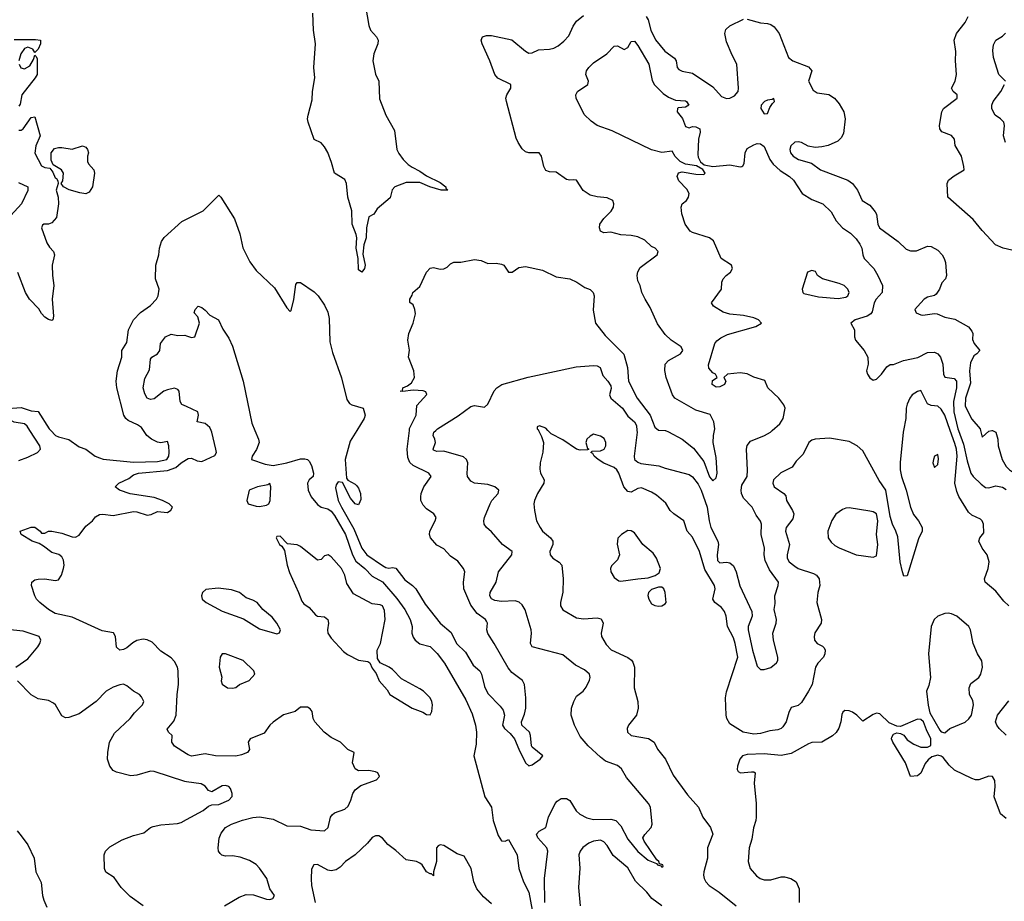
# Model space of a CAD drawing. Header units: inches. Extents: x 1384664 to 1536621, y 460766 to 646467.
# Tile 38 of 256: x 1449022 to 1454800, y 477237 to 482411. Entities that reach past the tile are written whole.
import ezdxf

# ---------------------------------------------------------------- set-up
doc = ezdxf.new("R2010")
doc.units = ezdxf.units.IN
doc.header["$MEASUREMENT"] = 0
for name, color, linetype in [('B4447', 7, 'Continuous'), ('B4448', 7, 'Continuous'), ('B4457', 7, 'Continuous'), ('B4458', 7, 'Continuous')]:
    doc.layers.add(name, color=color, linetype=linetype)

msp = doc.modelspace()

# ---------------------------------------------------------------- linework, layer by layer
at = {"layer": 'B4447', "color": 5}
for points, elevation in [([(1449016.2, 479823.8), (1449070, 479842.9), (1449126, 479870), (1449144, 479890), (1449139.5, 479910), (1449082.2, 480000)], 620), ([(1449204.1, 480000), (1449231.2, 479971.2), (1449250, 479962.2), (1449310, 479946.8), (1449370, 479904.8), (1449410, 479889.8), (1449465, 479850), (1449490, 479839.2), (1449512.5, 479832.6), (1449690, 479813.6), (1449830, 479818.1), (1449885.8, 479830), (1449897.7, 479850), (1449899, 479870), (1449896.8, 479910), (1449890, 479934.4), (1449850, 479928.1), (1449830, 479932.3), (1449795.8, 479950), (1449768.5, 479970), (1449748.5, 480000)], 620), ([(1450000, 478102), (1449930, 478148), (1449914.9, 478170), (1449916.3, 478210), (1449896, 478230), (1449887.7, 478247.7), (1449926.8, 478293.2), (1449939.1, 478330), (1449945.2, 478450), (1449953.7, 478510), (1449952.1, 478590), (1449948.4, 478610), (1449930, 478644.2), (1449910, 478666.3), (1449850, 478705.3), (1449798.4, 478758.4), (1449770, 478771.3), (1449745.4, 478774.6), (1449710, 478767), (1449685.4, 478754.6), (1449650, 478724.6), (1449630, 478713.7), (1449610, 478710.4), (1449588.9, 478728.9), (1449584.9, 478790), (1449571.8, 478811.8), (1449504.9, 478824.9), (1449330, 478904.7), (1449230, 478926), (1449190.3, 478950), (1449140.2, 478990), (1449120.2, 479010), (1449110, 479028.6), (1449090.1, 479090), (1449093.7, 479110), (1449110, 479123), (1449130, 479128.1), (1449170, 479128.8), (1449230, 479119.4), (1449250, 479123.9), (1449266.5, 479150), (1449279.7, 479190), (1449283.2, 479210), (1449279.1, 479239.1), (1449270, 479258.7), (1449252.1, 479272.1), (1449210, 479284.5), (1449161.5, 479321.5), (1449135.9, 479335.9), (1449094, 479350), (1449030.6, 479390), (1449025.5, 479410), (1449090, 479432.7), (1449110, 479432.3), (1449142, 479410), (1449150, 479398), (1449170, 479398), (1449191, 479409), (1449210.9, 479409.1), (1449270, 479396.4), (1449330, 479375.4), (1449350, 479374.7), (1449370, 479385.6), (1449410, 479437.6), (1449450, 479469.6), (1449466.4, 479493.6), (1449490, 479506.6), (1449510, 479509.7), (1449570, 479500.5), (1449690, 479525), (1449710, 479522.5), (1449770, 479502.3), (1449793.3, 479506.7), (1449830, 479525.1), (1449890, 479518), (1449908.3, 479531.7), (1449918, 479550), (1449899.3, 479570), (1449860.3, 479590), (1449810, 479606.9), (1449669.1, 479629.1), (1449608.4, 479650), (1449582, 479670), (1449602.8, 479690), (1449661.4, 479718.6), (1449690, 479739.3), (1449718, 479750), (1449890, 479764.7), (1449937.5, 479782.5), (1449970, 479811), (1450000, 479829.1)], 640), ([(1448998.8, 478610), (1449070, 478659.5), (1449128.6, 478730), (1449140.2, 478750), (1449144.9, 478770), (1449135.5, 478790), (1449042, 478822), (1448890, 478836.9)], 620), ([(1450000, 477938.4), (1449990, 477939.8), (1449810, 477998.4), (1449790, 478000.6), (1449710, 477977.1), (1449673.2, 477973.2), (1449590, 477994.3), (1449570, 478005.2), (1449550.1, 478030.1), (1449537.2, 478070), (1449538.4, 478110), (1449548.6, 478171.4), (1449577.2, 478222.8), (1449670.2, 478310), (1449696.2, 478343.8), (1449743, 478390), (1449750.3, 478410), (1449737.4, 478437.4), (1449725.5, 478450), (1449689.2, 478469.2), (1449650, 478502), (1449630.2, 478510.2), (1449610, 478507.8), (1449570, 478494.2), (1449530, 478470.2), (1449469.8, 478410), (1449370, 478337.8), (1449310, 478315.6), (1449290, 478313.8), (1449270, 478324.7), (1449232.2, 478390), (1449220.5, 478400.5), (1449190, 478415.5), (1449130, 478425.6), (1449090, 478448.9), (1449009.4, 478530)], 620), ([(1449747.3, 477210), (1449670, 477265.5), (1449617.9, 477317.9), (1449576.9, 477376.9), (1449527.7, 477407.7), (1449518.7, 477430), (1449516.9, 477510), (1449524.4, 477530), (1449550, 477555.4), (1449623, 477597), (1449690, 477623.2), (1449750, 477638.6), (1449790, 477669.8), (1449804.7, 477675.3), (1449850, 477686.3), (1449947.6, 477692.4), (1449970, 477699.5), (1450000, 477715.8)], 620), ([(1449006.2, 477650), (1449030, 477621), (1449068.7, 477568.8), (1449107.5, 477490), (1449117, 477410), (1449147.7, 477347.7), (1449156.4, 477270), (1449163.9, 477243.9), (1449181.3, 477201.3)], 620)]:
    msp.add_lwpolyline(points, dxfattribs=dict(at, elevation=elevation))
at = {"layer": 'B4448', "color": 5}
for points, elevation in [([(1448990, 482295.3), (1449115.2, 482295.3), (1449144.7, 482290), (1449144, 482270), (1449130, 482238), (1449110, 482218), (1449098.9, 482238.9), (1449070, 482249.7), (1449050, 482241.2), (1449028.4, 482211.6), (1449015.9, 482170)], 580), ([(1449018, 482150), (1449029, 482129), (1449050, 482122), (1449080.4, 482139.6), (1449102.5, 482177.5), (1449110, 482202), (1449116.9, 482196.9), (1449123.6, 482183.6), (1449124.6, 482090), (1449113.4, 482070), (1449034.8, 481970), (1449024.9, 481915.1), (1449017.5, 481902.5)], 580), ([(1449016.6, 481763.4), (1449030, 481762.8), (1449041.6, 481770), (1449090, 481836), (1449110, 481841), (1449142.4, 481730), (1449116, 481670), (1449110, 481628), (1449150, 481553.4), (1449170, 481542.9), (1449199.2, 481539.2), (1449216.3, 481516.3), (1449230, 481482.8), (1449238, 481478), (1449244.9, 481464.9), (1449247.7, 481450), (1449236.3, 481410), (1449246.7, 481370), (1449248.8, 481330), (1449238, 481250), (1449210, 481218.9), (1449190, 481211), (1449162.8, 481210), (1449155.3, 481204.7), (1449150.3, 481190), (1449180.7, 481100.7), (1449196.1, 481076.1), (1449221.1, 481050), (1449226.3, 481030), (1449212.9, 480970), (1449214, 480910), (1449222.3, 480850), (1449211.6, 480770), (1449221.1, 480670), (1449215.5, 480650), (1449210, 480645.6), (1449190, 480651), (1449170, 480664.2), (1449150, 480686.5), (1449133.9, 480713.9), (1449079.4, 480770), (1449056.5, 480810), (1449010, 480928)], 580), ([(1449015.2, 481455.3), (1449070.3, 481430), (1449070, 481408.7), (1449031.4, 481330), (1448970, 481262)], 560), ([(1449748.5, 480000), (1449737.1, 480017.1), (1449713.4, 480033.4), (1449658.1, 480058.1), (1449644.3, 480070), (1449632.5, 480090), (1449591.7, 480250), (1449588.2, 480290), (1449595.5, 480350), (1449621.1, 480430), (1449621.8, 480470), (1449650, 480517), (1449659.5, 480590), (1449689.2, 480650), (1449730, 480692), (1449790, 480734.3), (1449824.6, 480770), (1449834.2, 480790), (1449839.7, 480830), (1449818, 480890), (1449820.3, 480970), (1449838.7, 481030), (1449842, 481070), (1449854.9, 481110), (1449870, 481131.8), (1449973.9, 481226.1), (1450000, 481239.4)], 620), ([(1450000, 480140), (1449972.4, 480152.4), (1449963.6, 480170), (1449956.9, 480230), (1449950, 480240.3), (1449930, 480248.9), (1449890, 480238.8), (1449868.2, 480230), (1449810, 480186), (1449790, 480181.7), (1449770, 480190.6), (1449755.4, 480215.4), (1449746.5, 480250), (1449755.2, 480304.8), (1449783.7, 480356.3), (1449790, 480417.6), (1449797.7, 480430), (1449830.2, 480450), (1449844.9, 480470), (1449849, 480511), (1449878, 480550), (1449910, 480565.7), (1449950, 480558.4), (1449990, 480559), (1450000, 480555.8)], 640), ([(1449082.2, 480000), (1449065.8, 480025.8), (1449050, 480038.4), (1448990, 480048.8), (1448949.2, 480070), (1448919.6, 480099.6), (1448900.5, 480110), (1448897.6, 480117.6), (1448868.7, 480130), (1448861.6, 480141.6), (1448840.5, 480150), (1448816.3, 480170), (1448802, 480190), (1448803.5, 480216.5), (1448810, 480222), (1448830, 480214), (1448866.8, 480166.8), (1448900.7, 480140.7), (1448927, 480127), (1449030, 480134.5), (1449090, 480116.2), (1449130, 480112.3), (1449194.7, 480010), (1449204.1, 480000)], 620)]:
    msp.add_lwpolyline(points, dxfattribs=dict(at, elevation=elevation))
at = {"layer": 'B4448', "color": 5, "elevation": 580}
msp.add_lwpolyline([(1449410, 481389.6), (1449374.8, 481394.8), (1449312.9, 481412.9), (1449278, 481430), (1449266, 481450), (1449274.6, 481465.4), (1449278, 481510), (1449268, 481530), (1449219, 481559), (1449207.2, 481587.2), (1449205.7, 481630), (1449225.8, 481654.2), (1449250, 481661.5), (1449270, 481661.7), (1449330, 481651.4), (1449390, 481671.2), (1449410, 481663.1), (1449420.2, 481650), (1449424.7, 481630), (1449419.2, 481610), (1449419.4, 481579.4), (1449424.7, 481564.7), (1449456.4, 481530), (1449460.4, 481510), (1449448.7, 481430), (1449430, 481398.4)], close=True, dxfattribs=at)
at = {"layer": 'B4457', "color": 5}
for points, elevation in [([(1450000, 479829.1), (1450010, 479835.1), (1450030, 479838), (1450062.7, 479822.7), (1450090, 479818.1), (1450167.6, 479852.4), (1450175.9, 479870), (1450173.2, 479890), (1450150.1, 479990.1), (1450146, 480000)], 640), ([(1450401.5, 480000), (1450422.7, 479950), (1450426.6, 479930), (1450411.2, 479888.8), (1450386.6, 479850), (1450382, 479830), (1450461.7, 479801.7), (1450510, 479795.4), (1450589.4, 479809.4), (1450670, 479833.4), (1450694.4, 479834.4), (1450710, 479829.4), (1450720, 479820), (1450734.6, 479794.6), (1450746.5, 479750), (1450743.5, 479730), (1450719.8, 479710), (1450709.9, 479690), (1450714.9, 479650), (1450731.5, 479610), (1450770, 479565.1), (1450790, 479549.8), (1450830, 479540.2), (1450850, 479526.3), (1450870, 479500.5), (1450933.5, 479390), (1450974.9, 479270), (1450993.9, 479233.9), (1451046.6, 479190), (1451090, 479144.3), (1451150, 479111), (1451234.6, 479014.6), (1451281.8, 478950), (1451314, 478890), (1451324.4, 478850), (1451323, 478810), (1451330, 478787), (1451342.4, 478770), (1451370, 478748.7), (1451430, 478731.6), (1451471.5, 478691.5), (1451515.2, 478635.2), (1451639.8, 478419.8), (1451676.5, 478336.5), (1451696.4, 478270), (1451701.7, 478230), (1451700.9, 478159.1), (1451686, 478090), (1451751.8, 477850), (1451790.6, 477790), (1451800.9, 477710), (1451830, 477622), (1451850, 477592.3), (1451870.5, 477589.5), (1451890, 477599), (1451941.6, 477510), (1451951.4, 477430), (1451978.5, 477350), (1452008.8, 477290), (1452030, 477184.8)], 640), ([(1450999.9, 480000), (1450962, 479938), (1450931.7, 479830), (1450940.5, 479720.5), (1450948, 479708), (1450990, 479685.7), (1450997.5, 479677.5), (1451010, 479661.5), (1451022.1, 479630), (1451024.6, 479595.4), (1451012.5, 479567.4), (1451010, 479564.5), (1450990, 479570.2), (1450963.1, 479603.1), (1450915.3, 479695.3), (1450890, 479698.8), (1450878.9, 479681.1), (1450875.9, 479664.1), (1450891.7, 479590), (1450910, 479549.8), (1450983.4, 479423.4), (1451030, 479309.7), (1451059.7, 479270), (1451150, 479206.6), (1451170, 479195.6), (1451187.9, 479192.1), (1451210, 479195.4), (1451230, 479191.3), (1451282.6, 479122.6), (1451327.4, 479090), (1451347.2, 479070), (1451400.8, 478980.8), (1451489.1, 478869.1), (1451553.8, 478813.8), (1451584.5, 478750), (1451638.1, 478698.1), (1451682.5, 478622.5), (1451722, 478590), (1451731.6, 478570), (1451750, 478498), (1451770, 478456), (1451842.4, 478382.4), (1451858.6, 478358.7), (1451867.5, 478330), (1451855.8, 478270), (1451866, 478250), (1451900.9, 478220.9), (1451925.6, 478190), (1451950, 478129), (1451989.7, 478049.7), (1452010, 478032.3), (1452030, 478037), (1452076, 478070), (1452091.3, 478090), (1452030, 478140.7), (1452024.9, 478150), (1452020.2, 478210), (1452013.1, 478230), (1451968.8, 478270), (1451966.5, 478290), (1451984.3, 478335.7), (1451991.8, 478370), (1451991.7, 478431.7), (1451984.4, 478510), (1451973.4, 478533.4), (1451910, 478580.2), (1451887.5, 478607.5), (1451806.5, 478750), (1451768.2, 478808.2), (1451762.8, 478830), (1451766.2, 478870), (1451760.7, 478880.7), (1451754.9, 478890), (1451706.1, 478926.1), (1451670, 478975.2), (1451629.1, 479070), (1451625.3, 479110), (1451634, 479170), (1451625.5, 479190), (1451592.3, 479232.3), (1451550, 479262.3), (1451510, 479304.9), (1451470, 479326.5), (1451433.1, 479370), (1451426.4, 479390), (1451429.3, 479410), (1451460.2, 479470), (1451464.9, 479490), (1451452, 479510), (1451410, 479539.2), (1451390, 479560.9), (1451376.8, 479590), (1451375.4, 479610), (1451377.7, 479630), (1451393.9, 479670), (1451435.8, 479730), (1451423.7, 479750), (1451330, 479793.8), (1451311.8, 479811.9), (1451300.5, 479840.5), (1451296, 479890), (1451308.7, 480000)], 620), ([(1452102.9, 477230), (1452102.3, 477370), (1452122, 477530), (1452114.8, 477550), (1452062.6, 477610), (1452055.6, 477630), (1452070.8, 477649.2), (1452109.5, 477670.5), (1452125, 477730), (1452163.7, 477810), (1452175.1, 477824.9), (1452199.4, 477840.6), (1452230, 477840.9), (1452250, 477828.2), (1452287.6, 477767.6), (1452308.4, 477748.4), (1452350, 477726.4), (1452390, 477716.7), (1452490, 477718.8), (1452520.7, 477710), (1452550, 477679.7), (1452590, 477601.2), (1452649.9, 477529.9), (1452710, 477478.2), (1452758.7, 477458.7), (1452765.6, 477450), (1452784.7, 477444.7), (1452790, 477437.2), (1452797.1, 477442.9), (1452795.8, 477450), (1452776.3, 477456.3), (1452772.9, 477470), (1452761, 477481), (1452687.4, 477590), (1452679.3, 477610), (1452690, 477629.2), (1452727.3, 477670), (1452734, 477690), (1452723.8, 477790), (1452712.2, 477810), (1452583.4, 477963.4), (1452554, 478014), (1452530, 478032.8), (1452460, 478060), (1452430, 478082.3), (1452358.7, 478150), (1452310, 478204.4), (1452277, 478270), (1452258.4, 478330), (1452260.4, 478370), (1452273.7, 478410), (1452290, 478440.9), (1452329.1, 478470.9), (1452346.9, 478493.1), (1452365.7, 478534.3), (1452368.9, 478550), (1452365.7, 478570), (1452336.1, 478596.1), (1452282.8, 478622.9), (1452210, 478683.2), (1452029.3, 478729.3), (1452019.6, 478750), (1452026.2, 478810), (1452022.9, 478830), (1451987.2, 478947.2), (1451970, 478977), (1451952.7, 478992.7), (1451930, 478999.7), (1451850, 478995.4), (1451810, 479002.9), (1451791.2, 479011.2), (1451780.2, 479030), (1451782.3, 479050), (1451818, 479110), (1451831.8, 479170), (1451910.2, 479270), (1451912, 479290), (1451854.3, 479330), (1451790, 479404.4), (1451760.3, 479430), (1451747.7, 479450), (1451744.7, 479470), (1451749.1, 479490), (1451782.2, 479570), (1451792.3, 479590), (1451828.9, 479630), (1451833.1, 479650), (1451809.3, 479669.4), (1451770, 479682.9), (1451690.4, 479690.4), (1451670, 479701.6), (1451650.4, 479730), (1451647, 479747), (1451650.9, 479810.9), (1451644, 479830), (1451626.1, 479846.1), (1451510, 479878.2), (1451470, 479877.6), (1451450, 479884.9), (1451447.4, 479890), (1451461.3, 479930), (1451458.9, 479950), (1451448.9, 479970), (1451453.1, 479990), (1451463.7, 480000)], 640), ([(1452067.3, 480000), (1452084.8, 479964.8), (1452095.8, 479930), (1452091.8, 479871.8), (1452076.1, 479810), (1452073.9, 479773.9), (1452078.3, 479750), (1452099.5, 479710), (1452097.4, 479690), (1452060.8, 479630), (1452043.1, 479590), (1452039.5, 479570), (1452042, 479530), (1452055.3, 479470), (1452076.4, 479430), (1452090, 479408.4), (1452137.6, 479370), (1452150.4, 479350), (1452150.4, 479330), (1452133, 479290), (1452135.5, 479270), (1452150, 479250.7), (1452187.1, 479227.1), (1452203, 479210), (1452210.3, 479130), (1452208.9, 479051.1), (1452194.6, 478990), (1452195.3, 478970), (1452210, 478946.7), (1452290, 478900.3), (1452330, 478894.7), (1452410, 478900.9), (1452434.5, 478894.5), (1452445.7, 478870), (1452434, 478810), (1452436.9, 478790), (1452463.2, 478743.2), (1452492.5, 478712.5), (1452590, 478667), (1452611.3, 478651.3), (1452619.4, 478639.4), (1452628.8, 478610), (1452628.7, 478488.7), (1452650.3, 478410), (1452651.8, 478370), (1452641.7, 478330), (1452593.8, 478270), (1452587.2, 478250), (1452589.1, 478230), (1452610, 478209.1), (1452711.4, 478191.4), (1452744.9, 478170), (1452763.8, 478130), (1452810.8, 478070.8), (1452856.9, 477976.9), (1452940.7, 477860.7), (1453004.4, 477790), (1453031.4, 477730), (1453076.5, 477670), (1453088.8, 477630), (1453058.6, 477550), (1453058.2, 477490), (1453036.2, 477410), (1453034, 477390), (1453038, 477370), (1453049.3, 477350), (1453068.2, 477330), (1453126.7, 477290), (1453226, 477210)], 660), ([(1454207.8, 480000), (1454205.6, 479990), (1454188.7, 479811.2), (1454188.9, 479770), (1454195.7, 479730), (1454224.5, 479650), (1454250, 479550.5), (1454267.7, 479507.7), (1454296.9, 479470), (1454318, 479430), (1454317.4, 479410), (1454296, 479364), (1454230, 479146), (1454210, 479145.2), (1454203.5, 479170), (1454189.3, 479229.3), (1454175.1, 479375.1), (1454164.3, 479410), (1454142.9, 479450), (1454130, 479494.7), (1454104.1, 479650), (1454065.6, 479705.6), (1453970, 479879.7), (1453936.9, 479910), (1453890, 479934.5), (1453774.6, 479954.6), (1453690.3, 479949.7), (1453670, 479943.5), (1453652.4, 479930), (1453619.3, 479860.7), (1453579.2, 479820.8), (1453554.9, 479785.1), (1453488.1, 479752), (1453446.4, 479710), (1453441.3, 479690), (1453448.7, 479670), (1453506, 479630), (1453516.9, 479616.9), (1453521.8, 479590), (1453557.3, 479530), (1453564.4, 479510), (1453558.6, 479481.4), (1453520.7, 479430), (1453516.5, 479410), (1453539.6, 479330), (1453525.2, 479270), (1453526, 479250), (1453537.4, 479230), (1453570, 479202.9), (1453590.4, 479190), (1453680.5, 479160.5), (1453697.3, 479150), (1453713.2, 479130), (1453717.6, 479090), (1453706.2, 479050), (1453699.7, 478990), (1453727.6, 478890), (1453724.6, 478870), (1453688.4, 478811.6), (1453684.4, 478790), (1453686.9, 478770), (1453702.6, 478750), (1453734, 478734), (1453743.8, 478723.8), (1453748.9, 478710), (1453746.7, 478690), (1453738, 478670), (1453705.2, 478634.8), (1453692.2, 478610), (1453672.7, 478510), (1453650.9, 478470), (1453610, 478402.9), (1453590, 478385.6), (1453550, 478375.1), (1453535.1, 478344.9), (1453519.8, 478290), (1453500.3, 478259.7), (1453490, 478250.8), (1453470, 478243.7), (1453423.2, 478236.8), (1453370, 478220.6), (1453330, 478216.8), (1453268, 478230), (1453190, 478278), (1453171.4, 478310), (1453167.4, 478330), (1453164.6, 478430), (1453170, 478466.4), (1453235.4, 478670), (1453221, 478750), (1453210, 478783.9), (1453175.8, 478850), (1453167.2, 478910), (1453157.6, 478937.6), (1453140.9, 478960.9), (1453102, 478990), (1453089.8, 479010), (1453103.7, 479070), (1453099.4, 479090), (1453043.2, 479183.2), (1453010.4, 479290.4), (1452970, 479373.5), (1452939.8, 479410), (1452918.4, 479470), (1452860.4, 479510), (1452838.9, 479530), (1452814.2, 479574.2), (1452759.8, 479619.8), (1452730, 479638.3), (1452670, 479662.6), (1452650, 479659.1), (1452610, 479637.8), (1452590, 479641.2), (1452566.8, 479670), (1452538.8, 479750), (1452526.1, 479770), (1452510, 479782.5), (1452448.9, 479808.9), (1452415.8, 479830), (1452393.6, 479850), (1452385.1, 479865.1), (1452374, 479870), (1452381.5, 479878.5), (1452430, 479880.3), (1452451.6, 479890), (1452462.4, 479910), (1452462.4, 479930), (1452451.9, 479952), (1452430, 479967), (1452390, 479978), (1452370, 479966), (1452350.8, 479950), (1452344.9, 479930), (1452354.4, 479894.4), (1452362, 479890), (1452354.4, 479885.6), (1452310, 479883.5), (1452290, 479889.6), (1452210, 479945.3), (1452140, 479980), (1452122, 480000)], 660), ([(1452644.3, 480000), (1452645.1, 479990), (1452627.9, 479850), (1452629.9, 479829.9), (1452650, 479813.2), (1452667, 479807), (1452772.4, 479792.4), (1452810, 479778.5), (1452950, 479742.4), (1452970, 479727.9), (1453004.1, 479684.1), (1453020.5, 479650), (1453055.4, 479550), (1453067.2, 479470), (1453078.3, 479430), (1453118.5, 479350), (1453122.1, 479330), (1453114.9, 479270), (1453117.6, 479237.6), (1453130, 479222.3), (1453170, 479226.5), (1453190, 479222.9), (1453210, 479205), (1453225.5, 479170), (1453248.4, 479088.4), (1453318.3, 478938.3), (1453321.1, 478910), (1453297.5, 478850), (1453296.5, 478830), (1453323.2, 478710), (1453350, 478616), (1453370, 478597.6), (1453390, 478596.3), (1453430, 478609.7), (1453463, 478637), (1453470.3, 478650), (1453470.3, 478670), (1453446, 478770), (1453442, 478810), (1453461.2, 478870), (1453463.2, 478890), (1453450.3, 478949.7), (1453456, 478984), (1453452.9, 479030), (1453473.4, 479090), (1453474, 479110), (1453422.9, 479182.9), (1453396.1, 479236.1), (1453390.7, 479270), (1453392.6, 479310), (1453373.9, 479390), (1453375, 479450), (1453368.7, 479468.7), (1453343.6, 479503.6), (1453319.4, 479550), (1453270, 479602.4), (1453257.7, 479630), (1453255, 479650), (1453260, 479680), (1453290.2, 479730), (1453292.5, 479767.5), (1453286.9, 479890), (1453290, 479912.2), (1453310, 479936.7), (1453391.8, 479970), (1453427.2, 479990), (1453438.5, 480000)], 640), ([(1452810.9, 480000), (1452830, 479992.1), (1452909.4, 479950), (1452975.4, 479895.4), (1453037.3, 479817.3), (1453070, 479727.8), (1453090, 479704.7), (1453110, 479721.2), (1453115.2, 479750), (1453110, 479842), (1453092.2, 479930), (1453093.2, 479970), (1453099, 480000)], 620), ([(1454826.8, 478970), (1454797.7, 478997.7), (1454750, 479057.7), (1454687.8, 479110), (1454684.5, 479130), (1454705.4, 479190), (1454710.6, 479230), (1454698.5, 479270), (1454669.9, 479310), (1454651.2, 479350), (1454657, 479370), (1454680.2, 479399.8), (1454678.5, 479450), (1454670.9, 479470), (1454660.2, 479480.2), (1454610, 479503.5), (1454590, 479519.7), (1454533.2, 479613.2), (1454520.9, 479640.9), (1454508.7, 479690), (1454522.4, 479850), (1454518.5, 479890), (1454510, 479924.4), (1454482.6, 480000)], 660), ([(1454531.1, 480000), (1454559.7, 479919.7), (1454581.6, 479821.6), (1454603.9, 479750), (1454618, 479730), (1454664.1, 479684.1), (1454690, 479666), (1454710, 479663.1), (1454750, 479675.1), (1454790, 479666.4), (1454810, 479653.1)], 640), ([(1454660.5, 480000), (1454670, 479961.2), (1454710, 479995.1), (1454727.6, 480000)], 620), ([(1454731.2, 480000), (1454750, 479989.4), (1454761.5, 479950), (1454764.4, 479910), (1454788.2, 479830), (1454810, 479789), (1454830, 479768.6), (1454865, 479745), (1454883.5, 479723.5), (1454938.9, 479578.9), (1454944.7, 479524.7), (1454970, 479465.2), (1454977.2, 479482.8), (1454979.4, 479520.6), (1454972.2, 479590), (1454973.3, 479770), (1454881.3, 480000)], 620), ([(1454810, 478211.6), (1454769.9, 478249.9), (1454755.6, 478270), (1454749, 478290), (1454759.8, 478330), (1454825.9, 478414.1)], 660), ([(1450224.6, 477210), (1450310, 477260.5), (1450350, 477277), (1450394.5, 477274.5), (1450470, 477249), (1450490, 477246.8), (1450507, 477253), (1450517.6, 477270), (1450489.1, 477309.1), (1450472.6, 477370), (1450430, 477432), (1450410, 477453.1), (1450370, 477475.3), (1450316, 477496.1), (1450270, 477504.4), (1450230, 477502.4), (1450208.3, 477508.3), (1450197.3, 477517.3), (1450188.5, 477530), (1450185.7, 477550), (1450192.4, 477607.6), (1450203.2, 477636.8), (1450230.2, 477669.8), (1450265.7, 477690), (1450330, 477713.7), (1450390, 477728.8), (1450430, 477732.2), (1450510, 477718.2), (1450590, 477679.8), (1450670, 477677.7), (1450730, 477656.4), (1450810, 477649.7), (1450832.2, 477670), (1450846, 477730), (1450854.9, 477745.1), (1450870, 477756), (1450930, 477777), (1450950, 477795.1), (1450965.7, 477830), (1450976.5, 477870), (1450990.2, 477890), (1451024.2, 477915.8), (1451116, 477950), (1451133.4, 477970), (1451122.8, 477990), (1451110, 477996.4), (1451070, 478004.4), (1451010, 478003.1), (1450990, 478014), (1450975.8, 478050), (1450984, 478110), (1450948.1, 478128), (1450904.9, 478170), (1450850, 478197.2), (1450809.5, 478229.5), (1450753.4, 478290), (1450744.2, 478310), (1450738.4, 478350), (1450726.3, 478366.3), (1450710, 478376.5), (1450670, 478376.4), (1450638, 478350), (1450570, 478330.2), (1450510, 478289), (1450489.9, 478270.1), (1450456, 478224), (1450375.1, 478190), (1450362.6, 478170), (1450370, 478126.8), (1450358, 478110), (1450323.7, 478096.3), (1450290, 478089.3), (1450170, 478090.2), (1450110, 478101.8), (1450030, 478089.1), (1450010, 478095.5), (1450000, 478102)], 640), ([(1454810, 477722), (1454777, 477750), (1454739.6, 477850), (1454746.3, 477910), (1454745.1, 477945.1), (1454730, 477969.2), (1454710, 477971.8), (1454650, 477949.6), (1454630, 477949.6), (1454610, 477957), (1454506.9, 478006.9), (1454475.8, 478035.8), (1454440.5, 478080.5), (1454430, 478089.4), (1454410, 478095.1), (1454375.5, 478084.5), (1454352.5, 478067.5), (1454335.5, 478044.5), (1454310, 477989), (1454290, 477974), (1454250, 477968.7), (1454220.9, 478050), (1454145.1, 478170), (1454138, 478190), (1454140.1, 478199.9), (1454150, 478218), (1454170, 478224.7), (1454190, 478222), (1454210, 478212), (1454230, 478184.7), (1454270, 478158), (1454310, 478142), (1454350, 478142), (1454368, 478152), (1454368.7, 478190), (1454342.7, 478242.7), (1454326.6, 478290), (1454310, 478302.9), (1454290, 478305.6), (1454190, 478262), (1454170, 478264), (1454124.6, 478284.6), (1454070, 478337.2), (1454050, 478341.2), (1454030, 478334), (1453970, 478294), (1453934.5, 478330), (1453910, 478346.3), (1453890, 478355.1), (1453863.9, 478356.1), (1453852.3, 478347.7), (1453846.3, 478333.7), (1453840.9, 478290), (1453828.2, 478251.9), (1453813.3, 478226.7), (1453792.5, 478207.5), (1453730, 478171.1), (1453670, 478168.1), (1453650, 478161.2), (1453550, 478103.7), (1453490, 478092.2), (1453390, 478103.1), (1453290, 478098.9), (1453264, 478090), (1453247.3, 478070), (1453234.8, 478030), (1453231.3, 478010), (1453238, 477998), (1453250.9, 477990.9), (1453317.1, 477997.1), (1453330, 477996.3), (1453337.3, 477990), (1453332.3, 477930), (1453343.2, 477810), (1453343.2, 477730), (1453342, 477710), (1453328.1, 477668), (1453319.2, 477600.8), (1453302.6, 477550), (1453297.3, 477470), (1453309.4, 477429.4), (1453345.7, 477385.7), (1453367.7, 477370), (1453390, 477362.3), (1453430, 477363.6), (1453490, 477380.2), (1453510, 477379.7), (1453547.3, 477370), (1453578, 477350), (1453595.3, 477310), (1453597, 477230)], 680), ([(1450000, 477715.8), (1450099.3, 477770), (1450130, 477795.1), (1450150, 477802.9), (1450190, 477804), (1450250, 477829.7), (1450268.9, 477851.1), (1450269, 477870), (1450258.9, 477898.9), (1450250, 477911.4), (1450230, 477916.5), (1450210, 477913.4), (1450150, 477879.3), (1450130, 477887.3), (1450110, 477913), (1450086.3, 477926.3), (1450000, 477938.4)], 620), ([(1451790, 477222), (1451743.5, 477263.5), (1451704.2, 477310), (1451687.8, 477350), (1451671.3, 477430), (1451630, 477502), (1451590, 477516), (1451510, 477564), (1451490, 477568.7), (1451476.9, 477563.1), (1451467.3, 477550), (1451467.3, 477470), (1451450.7, 477410), (1451450, 477386), (1451438, 477398), (1451430, 477398), (1451408.7, 477410), (1451384, 477450), (1451370, 477461.2), (1451351.1, 477471.1), (1451290, 477479.6), (1451230, 477535.8), (1451182.4, 477570), (1451150, 477607.3), (1451130, 477620.7), (1451110, 477621.6), (1451090, 477611.6), (1451062.2, 477577.8), (1450990.2, 477509.8), (1450934, 477470), (1450902.6, 477437.4), (1450878.3, 477421.7), (1450850, 477416.2), (1450830, 477420.3), (1450770, 477451.8), (1450748.9, 477450), (1450734.2, 477425.8), (1450732, 477368), (1450733.8, 477330), (1450755.1, 477230)], 660), ([(1452790.7, 477210.7), (1452732.3, 477252.2), (1452702.6, 477290), (1452635.7, 477355.7), (1452590, 477432.7), (1452505.2, 477505.2), (1452470, 477563.5), (1452450, 477586), (1452430, 477594.8), (1452390, 477589.8), (1452362.1, 477577.9), (1452327.3, 477552.7), (1452310, 477531.4), (1452304, 477510), (1452309.2, 477430.8), (1452301.4, 477318.6), (1452311.5, 477210)], 660)]:
    msp.add_lwpolyline(points, dxfattribs=dict(at, elevation=elevation))
for points, elevation in [([(1454410, 479859), (1454390, 479849), (1454384.2, 479830), (1454381.1, 479810), (1454390, 479782.8), (1454410, 479801), (1454414, 479834)], 680), ([(1450490, 479688.7), (1450478.3, 479681.7), (1450417.3, 479670), (1450368.4, 479650), (1450354.9, 479590), (1450363, 479570), (1450410, 479554.9), (1450430, 479553.8), (1450470, 479561.7), (1450484.5, 479570), (1450491.6, 479590), (1450496.2, 479670)], 660), ([(1453890, 479546.2), (1453870, 479544.4), (1453850, 479536.3), (1453811.8, 479508.2), (1453787.9, 479472.1), (1453763.5, 479410), (1453766.8, 479370), (1453783.8, 479343.8), (1453805.2, 479325.2), (1453830, 479311.8), (1453930, 479269.2), (1454030, 479257.3), (1454050, 479264.7), (1454057.6, 479330), (1454049.8, 479390), (1454057.2, 479470), (1454049.7, 479510), (1454030, 479521.6), (1454010, 479526.3)], 680), ([(1450550, 479379), (1450530, 479378), (1450526, 479370), (1450547.3, 479330), (1450561, 479321), (1450576.3, 479296.3), (1450592.4, 479210), (1450606.1, 479166.1), (1450658.9, 479050), (1450677.3, 478997.3), (1450690, 478982), (1450720.9, 478960.9), (1450757.3, 478917.3), (1450770, 478910.8), (1450810, 478906.8), (1450830, 478891), (1450834.4, 478870), (1450827.3, 478830), (1450830.4, 478810), (1450850, 478781.6), (1450923, 478703), (1450945.4, 478685.4), (1451010, 478652.4), (1451064.5, 478644.5), (1451075.9, 478635.9), (1451090, 478604.7), (1451113.2, 478573.2), (1451130.5, 478530), (1451178.7, 478478.7), (1451194.9, 478450), (1451324.9, 478370), (1451387.4, 478347.4), (1451410, 478333.4), (1451430, 478331), (1451440.9, 478350), (1451443.7, 478390), (1451440.7, 478410), (1451431, 478430), (1451390.8, 478470), (1451370, 478484.2), (1451261.8, 478541.8), (1451210, 478596.4), (1451190, 478611.1), (1451137, 478637), (1451122.5, 478662.5), (1451119.5, 478710), (1451139.5, 478750), (1451167.2, 478890), (1451162.8, 478942.8), (1451151.5, 478971.5), (1451137.6, 478977.6), (1451090, 478981.7), (1450981.1, 479041.1), (1450942.1, 479102.1), (1450929.8, 479150), (1450910.8, 479190), (1450850, 479258.4), (1450832.7, 479270), (1450810, 479263.7), (1450790, 479242.7), (1450770, 479238.7), (1450670, 479319.2), (1450650, 479329.7), (1450594, 479334)], 660), ([(1452590, 479412), (1452552.7, 479390), (1452532.1, 479367.9), (1452527.3, 479332.7), (1452541.3, 479270), (1452530, 479240.9), (1452494.6, 479205.4), (1452488.8, 479190), (1452490.3, 479170), (1452510, 479136.4), (1452538, 479118), (1452550, 479115.3), (1452650, 479129.3), (1452710, 479135.9), (1452751.9, 479148), (1452775.3, 479164.7), (1452782.6, 479190), (1452759.8, 479250), (1452740.1, 479280.1), (1452678.4, 479330), (1452630, 479398.4), (1452610, 479411)], 680), ([(1452770, 479081.3), (1452730, 479066), (1452712.4, 479050), (1452707.8, 479032.2), (1452713.7, 479010), (1452730, 478983.1), (1452750, 478972), (1452770, 478968.9), (1452790, 478970.4), (1452810, 478982), (1452814.7, 478990), (1452809.6, 479050), (1452802, 479070), (1452790, 479080.7)], 680), ([(1450185.8, 479074.2), (1450113.7, 479066.3), (1450094.8, 479050), (1450088.2, 479030), (1450093.4, 479010), (1450115.5, 478990), (1450210, 478940.1), (1450334.9, 478894.9), (1450430, 478835.5), (1450530, 478807.1), (1450547.2, 478812.8), (1450551.6, 478830), (1450531.5, 478870), (1450504.2, 478904.2), (1450449.4, 478950), (1450416, 478990), (1450390, 479004.5), (1450350, 479018), (1450312.3, 479050), (1450264.7, 479064.7)], 660), ([(1454470, 478927.4), (1454450, 478926.2), (1454410, 478909.7), (1454389.1, 478890), (1454371.5, 478850), (1454355, 478690), (1454366.5, 478550), (1454357.5, 478502.5), (1454343.1, 478470), (1454352.8, 478387.2), (1454363, 478343), (1454420.8, 478240.8), (1454430, 478230.5), (1454450, 478226), (1454480.9, 478250), (1454570, 478288.5), (1454592.1, 478307.9), (1454607.3, 478330), (1454618.8, 478390), (1454614.6, 478414.6), (1454595.8, 478450), (1454592.9, 478490), (1454604.3, 478515.7), (1454650.5, 478550), (1454661.6, 478570), (1454672.6, 478610), (1454668.1, 478648.1), (1454643.1, 478690), (1454618, 478750), (1454601.2, 478830), (1454591.6, 478850), (1454521.3, 478910), (1454490, 478923.8)], 680), ([(1450230.4, 478689.6), (1450210.4, 478689.6), (1450198.4, 478670), (1450192.2, 478610), (1450207.3, 478552.7), (1450204.9, 478530), (1450210, 478512), (1450242, 478490), (1450270, 478488), (1450290, 478491), (1450311.6, 478508.4), (1450367.6, 478532.4), (1450400.9, 478570), (1450396.3, 478590), (1450332.8, 478650)], 660)]:
    msp.add_lwpolyline(points, close=True, dxfattribs=dict(at, elevation=elevation))
at = {"layer": 'B4458', "color": 5}
for points, elevation in [([(1451050.2, 482489.8), (1451070, 482377.3), (1451080.8, 482350), (1451116.5, 482310), (1451125.5, 482290), (1451123.2, 482270), (1451100.2, 482210), (1451094.7, 482170), (1451110, 482090.7), (1451130.3, 482050), (1451132.8, 481947.2), (1451170, 481851.3), (1451221.6, 481761.6), (1451235.9, 481650), (1451245.9, 481625.9), (1451272.1, 481590), (1451300.8, 481560.8), (1451325.4, 481545.4), (1451370, 481522.3), (1451410, 481495), (1451490, 481455.5), (1451521.7, 481430), (1451522.5, 481422.5), (1451533.4, 481410), (1451496, 481410), (1451428, 481430), (1451370, 481456), (1451290, 481456), (1451222.8, 481430), (1451207.6, 481412.4), (1451195.1, 481364.9), (1451119.8, 481300.2), (1451101, 481270), (1451070, 481254), (1451056.6, 481190), (1451055.6, 481130), (1451041.2, 481090), (1451034.6, 481034.6), (1451049.2, 480970), (1451044.9, 480950), (1451030, 480928.4), (1451010, 480943.7), (1451008.6, 481010), (1450996.8, 481070), (1450999.9, 481130), (1450997, 481150), (1450973.4, 481210), (1450970.6, 481289.4), (1450947.3, 481370), (1450940.2, 481450), (1450930, 481472.3), (1450869.4, 481509.4), (1450852.4, 481572.4), (1450830, 481631.2), (1450810, 481665.7), (1450790, 481688.1), (1450750, 481707.6), (1450714.7, 481810), (1450711.3, 481830), (1450714, 481850), (1450738.8, 481941.2), (1450740.4, 481990), (1450753.3, 482070), (1450747.1, 482130), (1450756.8, 482270), (1450746.9, 482350), (1450742.7, 482450)], 580), ([(1453099, 480000), (1453100.9, 480010), (1453094.7, 480050), (1453073.9, 480093.9), (1452990, 480120.1), (1452867.1, 480190), (1452852.9, 480210), (1452815.7, 480310), (1452807.7, 480352.3), (1452810.2, 480390), (1452828.9, 480410), (1452900.2, 480450), (1452912.6, 480470), (1452902.8, 480490), (1452844.6, 480530), (1452810, 480563.6), (1452765, 480625), (1452722, 480722), (1452691.4, 480770), (1452673, 480810), (1452664, 480850), (1452650, 480878), (1452646.2, 480910), (1452648.5, 480931.5), (1452663.4, 480956.6), (1452762, 481030), (1452768, 481050), (1452750.4, 481070), (1452730, 481080.8), (1452690, 481116.2), (1452650, 481136.2), (1452610, 481144.7), (1452550, 481148.6), (1452490, 481164.4), (1452450, 481159.1), (1452430.4, 481170.4), (1452423.7, 481190), (1452426.9, 481210), (1452450, 481243.5), (1452492.8, 481287.2), (1452506, 481310), (1452509.1, 481330), (1452501.7, 481350), (1452470, 481366.2), (1452410, 481372.2), (1452370, 481381.8), (1452329, 481409), (1452290, 481468.6), (1452270, 481472), (1452250, 481468.8), (1452230, 481474), (1452170, 481515.8), (1452130, 481518), (1452110, 481525.5), (1452098.5, 481550), (1452084, 481610), (1452070.2, 481630.2), (1452010, 481628.8), (1451990, 481635.8), (1451970, 481653), (1451946.7, 481690), (1451936.3, 481716.3), (1451878.7, 481930), (1451875.3, 481950), (1451880.3, 481970), (1451904.6, 482010), (1451903.8, 482030), (1451827.7, 482067.7), (1451810.3, 482090), (1451780.3, 482170), (1451735.3, 482270), (1451730.4, 482290), (1451737.3, 482310), (1451762, 482318), (1451790, 482317.7), (1451910, 482293.6), (1451990, 482226.6), (1452010, 482215.1), (1452030, 482217.4), (1452065.8, 482234.2), (1452130, 482237.8), (1452155.6, 482244.4), (1452182, 482258), (1452215.4, 482284.6), (1452243.5, 482316.5), (1452270, 482373), (1452290, 482403.1), (1452330, 482434.8)], 620), ([(1452697.8, 482430), (1452710.3, 482410), (1452726, 482350), (1452752.9, 482292.9), (1452806.9, 482226.9), (1452864.4, 482184.4), (1452873.6, 482170), (1452881.1, 482130), (1452890, 482119.3), (1452909.4, 482109.4), (1452970, 482097.5), (1453090, 482016.9), (1453141, 481961), (1453170, 481948.8), (1453190, 481951.3), (1453215.7, 481964.3), (1453237.2, 481990), (1453241, 482010), (1453231.1, 482150), (1453202.2, 482202.2), (1453170, 482280.4), (1453160.5, 482330), (1453166.3, 482353.7), (1453190, 482374.7), (1453270, 482414.3)], 620), ([(1454870, 481052.4), (1454794, 481070), (1454748.7, 481090), (1454670, 481173), (1454617.4, 481237.4), (1454468.9, 481370), (1454464.6, 481450), (1454471.6, 481468.4), (1454505.1, 481494.9), (1454564.4, 481530), (1454563.1, 481550), (1454548.4, 481610), (1454511.8, 481671.8), (1454507.6, 481710), (1454490.8, 481730.8), (1454433, 481753), (1454421.3, 481770), (1454419.5, 481790), (1454433.8, 481870), (1454442.7, 481890), (1454524.2, 481950), (1454522.4, 481970), (1454500.4, 481990), (1454490.3, 482010), (1454511.5, 482050), (1454520.2, 482090), (1454512.7, 482170), (1454516.4, 482223.6), (1454505.5, 482290), (1454518.5, 482330), (1454570, 482393.7), (1454588.3, 482430)], 620), ([(1453290, 482414.4), (1453370, 482391.6), (1453410, 482388.6), (1453430, 482383), (1453449.9, 482369.9), (1453479.2, 482330), (1453532.8, 482190), (1453559.8, 482170), (1453650, 482134.8), (1453670, 482110.9), (1453651.8, 482050), (1453677.7, 481997.7), (1453702.5, 481982.5), (1453770, 481972.5), (1453803.9, 481950), (1453830, 481917.4), (1453857.6, 481870), (1453866.9, 481830), (1453856.1, 481743.9), (1453843.2, 481716.8), (1453822.6, 481697.4), (1453766.9, 481673.1), (1453730, 481664.4), (1453690, 481661.7), (1453648.3, 481668.2), (1453609.8, 481690.2), (1453590, 481694.7), (1453570, 481691.7), (1453548, 481670), (1453540.5, 481650), (1453544.8, 481630), (1453560.4, 481610), (1453591.6, 481590), (1453669.4, 481569.4), (1453721.3, 481530), (1453881.3, 481470), (1453909.9, 481449.9), (1453939.4, 481410), (1453965.1, 481350), (1454010, 481322.6), (1454042.4, 481282.4), (1454050, 481269.3), (1454057, 481210), (1454067.9, 481190), (1454176.8, 481110), (1454223.9, 481063.9), (1454250, 481055), (1454285.6, 481054.4), (1454350, 481081), (1454370, 481079.5), (1454410, 481057.6), (1454436, 481030), (1454447.6, 481010), (1454454.5, 480985.5), (1454460.4, 480910), (1454455.6, 480890), (1454434.1, 480865.9), (1454420.4, 480830), (1454399.8, 480800.2), (1454390, 480791.7), (1454350, 480782.4), (1454330, 480771.2), (1454290, 480726.7), (1454275.8, 480710), (1454282, 480690), (1454310, 480678.1), (1454322.6, 480677.4), (1454390, 480687.2), (1454405.5, 480685.5), (1454450, 480665.8), (1454510, 480653), (1454590, 480607.6), (1454610, 480583.7), (1454614.6, 480570), (1454614, 480534), (1454622.7, 480510), (1454656, 480470), (1454639.3, 480450), (1454620.9, 480439.1), (1454602.3, 480397.7), (1454596.2, 480350), (1454601.9, 480278.1), (1454571.4, 480190), (1454570, 480143.6), (1454610, 480066.2), (1454658, 480010), (1454660.5, 480000)], 620), ([(1454806.3, 482050), (1454767.3, 482090), (1454737.2, 482190), (1454732.1, 482230), (1454736.2, 482263.8), (1454749.3, 482290.7), (1454790, 482315.1), (1454807.5, 482332.5)], 640), ([(1453438.5, 480000), (1453481.7, 480038.3), (1453502.6, 480070), (1453514.2, 480130), (1453506.9, 480150), (1453477.5, 480190), (1453411.6, 480250), (1453393.7, 480293.7), (1453330, 480312.1), (1453290, 480331.8), (1453250, 480338.5), (1453175.3, 480330), (1453154, 480310), (1453165.2, 480290), (1453157.2, 480270), (1453130, 480256.3), (1453110, 480254), (1453086, 480270), (1453087.3, 480292.7), (1453114, 480310), (1453106, 480330), (1453090, 480339.1), (1453065.5, 480365.5), (1453064.4, 480384.4), (1453100.7, 480510), (1453113, 480527), (1453135.9, 480544.1), (1453176.5, 480563.5), (1453342, 480610), (1453376, 480630), (1453358, 480650), (1453330, 480660.4), (1453270, 480675.6), (1453190, 480682.2), (1453150, 480694), (1453093.4, 480730), (1453080.7, 480750), (1453140.7, 480830), (1453142.8, 480870), (1453151, 480890), (1453167.7, 480910), (1453193.4, 480930), (1453205.5, 480950), (1453199.3, 480970), (1453139.3, 481010), (1453092.9, 481112.9), (1453070.7, 481130), (1452970, 481161.1), (1452957.1, 481170), (1452928, 481210), (1452908.2, 481271.8), (1452903.8, 481310), (1452910.4, 481329.6), (1452934, 481350), (1452947.3, 481370), (1452950.4, 481390), (1452936.7, 481416.7), (1452890, 481464.9), (1452880.4, 481490), (1452887.7, 481512.3), (1452910, 481517.6), (1452990, 481503.6), (1453037.3, 481502.7), (1453044.7, 481510), (1453030.9, 481530.9), (1452993.7, 481553.7), (1452930, 481563.1), (1452898.6, 481578.6), (1452868.3, 481608.3), (1452850, 481639.1), (1452790, 481631.6), (1452730, 481647.6), (1452499.4, 481759.4), (1452410, 481790.4), (1452374.9, 481814.9), (1452334.9, 481854.9), (1452287.7, 481950), (1452284.9, 481970), (1452295.5, 481990), (1452356.3, 482030), (1452360.4, 482050), (1452344.6, 482090), (1452348.9, 482110), (1452362.3, 482130), (1452390, 482157.4), (1452468, 482210), (1452510, 482255.6), (1452530, 482256.9), (1452570, 482235.6), (1452590, 482247), (1452610, 482282.4), (1452630, 482284), (1452650, 482258.7), (1452714.5, 482150), (1452733.2, 482053.2), (1452747.8, 482027.8), (1452798.1, 481978.1), (1452830, 481956.9), (1452870, 481939.5), (1452930, 481935.1), (1452935.1, 481930), (1452949, 481910), (1452930, 481897.3), (1452886, 481894), (1452882, 481890), (1452880.9, 481870), (1452910.8, 481830.8), (1452930, 481784), (1452950, 481776.2), (1452970, 481783.5), (1452990, 481782.6), (1453012.6, 481770), (1453014.8, 481750), (1453004.7, 481710), (1453000.7, 481620.7), (1453003.8, 481603.8), (1453017.5, 481577.5), (1453039.3, 481559.3), (1453089.5, 481549.5), (1453190, 481558.4), (1453250, 481547.6), (1453258.8, 481550), (1453266.1, 481553.9), (1453273.2, 481566.8), (1453279.5, 481630), (1453290, 481655.1), (1453330, 481677), (1453350, 481683.7), (1453370, 481682.7), (1453390, 481666.6), (1453424.6, 481590), (1453443.7, 481563.7), (1453485.1, 481525.1), (1453540.3, 481490), (1453563.5, 481470), (1453614.3, 481390), (1453670, 481355), (1453734.7, 481330), (1453783.3, 481283.3), (1453814, 481230), (1453849.8, 481190), (1453897.9, 481157.9), (1453930, 481123.9), (1453953, 481092.9), (1453963.2, 481070), (1453969.8, 481030), (1453978.4, 481010), (1454033.5, 480950), (1454058, 480910), (1454085.3, 480850), (1454083.1, 480810), (1454048.6, 480771.4), (1454036.2, 480750), (1454024.4, 480695.6), (1454016.3, 480683.7), (1453995.3, 480670), (1453924, 480650), (1453899, 480630), (1453920.7, 480590), (1453921.8, 480550), (1453927.2, 480530), (1453978, 480470), (1453999.1, 480430), (1454001.1, 480390), (1453991.8, 480350), (1453997, 480330), (1454010, 480309.3), (1454030, 480296), (1454050, 480300.9), (1454079.3, 480330), (1454110, 480373.2), (1454130, 480386.6), (1454150, 480387.6), (1454209.3, 480410.7), (1454292.2, 480427.9), (1454350, 480458.6), (1454390, 480458.8), (1454410.2, 480450.2), (1454426.5, 480430), (1454439.7, 480390), (1454443.6, 480330), (1454450, 480313), (1454504.8, 480304.8), (1454519.4, 480290), (1454519.9, 480250), (1454502.4, 480170), (1454504.4, 480110), (1454527.6, 480010), (1454531.1, 480000)], 640), ([(1454807.3, 481690), (1454795.2, 481730), (1454801.7, 481790), (1454797, 481810), (1454777.1, 481830), (1454745.7, 481850), (1454727, 481887), (1454727.4, 481910), (1454734, 481930), (1454780.2, 481990), (1454801.5, 482030)], 640), ([(1450000, 481239.4), (1450099.1, 481290), (1450190, 481382), (1450202, 481370), (1450283, 481243), (1450314, 481154), (1450331.1, 481071.1), (1450371.6, 480990), (1450410, 480939.5), (1450516.3, 480836.3), (1450590, 480719), (1450610, 480699), (1450615.2, 480704.8), (1450630, 480768), (1450642.8, 480857.2), (1450650, 480869), (1450670, 480869.3), (1450750, 480814), (1450774, 480790), (1450810, 480735.3), (1450830, 480695.3), (1450837, 480657), (1450841.2, 480521.2), (1450858.1, 480458.1), (1450910, 480309.2), (1450942.5, 480182.5), (1450958.2, 480158.2), (1450970, 480151), (1451038, 480130), (1451049, 480090), (1451042.7, 480070), (1450999.9, 480000)], 620), ([(1451308.7, 480000), (1451310, 480011.4), (1451348.5, 480090), (1451353, 480147), (1451410.7, 480210.7), (1451406, 480226), (1451390, 480233.4), (1451330, 480237.1), (1451270, 480228), (1451254, 480230), (1451267.3, 480232.7), (1451270.8, 480250), (1451298.5, 480261.5), (1451320.8, 480279.2), (1451337.8, 480310), (1451334.2, 480350), (1451303.1, 480430), (1451308.5, 480471.5), (1451299.6, 480530), (1451305.8, 480570), (1451330.3, 480630.3), (1451343.8, 480683.8), (1451340.5, 480710), (1451330, 480738), (1451311.6, 480751.6), (1451311.3, 480770), (1451325.2, 480794.8), (1451328, 480810), (1451370, 480844.5), (1451410, 480929.6), (1451430, 480953.3), (1451450, 480956.2), (1451490, 480946.6), (1451510, 480949.3), (1451530, 480959.3), (1451550, 480978), (1451570, 480987), (1451610, 480988.1), (1451690, 481003.5), (1451730, 480996.9), (1451770, 480979.7), (1451817.7, 480982.3), (1451850, 480976.9), (1451863.7, 480970), (1451890, 480929.3), (1451912, 480930), (1451950, 480957), (1451990, 480962.6), (1452090, 480941.2), (1452170, 480902.3), (1452251.1, 480890), (1452292.3, 480870), (1452338.7, 480838.7), (1452370, 480827.5), (1452386.3, 480810), (1452392.3, 480790), (1452386.3, 480706.3), (1452401.8, 480630), (1452457.8, 480557.8), (1452568.1, 480448.1), (1452588.8, 480370), (1452594.7, 480290), (1452644.9, 480190), (1452721.5, 480090), (1452750, 480018.7), (1452770, 480002.6), (1452810, 480000.4), (1452810.9, 480000)], 620), ([(1450000, 480555.8), (1450030, 480546), (1450050.1, 480549.8), (1450077.6, 480630), (1450066.7, 480666.7), (1450045.5, 480690), (1450050.6, 480709.4), (1450070, 480729), (1450090, 480721.2), (1450110, 480706), (1450137.2, 480677.2), (1450188.7, 480650), (1450214.5, 480594.5), (1450250, 480541.2), (1450270, 480494), (1450332.9, 480290), (1450383.1, 480043.1), (1450401.5, 480000)], 640), ([(1451463.7, 480000), (1451474.3, 480010), (1451594.3, 480085.7), (1451670, 480140.3), (1451690, 480145.7), (1451750, 480137.8), (1451770, 480154.2), (1451806.7, 480233.3), (1451821.2, 480250), (1451850.4, 480269.6), (1452006.7, 480313.3), (1452287, 480373), (1452390, 480381.3), (1452410, 480378.8), (1452427.9, 480370), (1452443.1, 480323.1), (1452472.7, 480290), (1452490, 480261.6), (1452493.3, 480246.7), (1452482.5, 480210), (1452490.7, 480190), (1452559.8, 480130), (1452590, 480084.4), (1452630, 480051.7), (1452641.9, 480030), (1452644.3, 480000)], 640), ([(1454482.6, 480000), (1454450, 480089.8), (1454430, 480125), (1454410, 480142.6), (1454370, 480145.8), (1454350, 480156.9), (1454310, 480234), (1454290, 480229.6), (1454259.3, 480210), (1454244.9, 480190), (1454230, 480154), (1454224.9, 480130), (1454222.9, 480070), (1454207.8, 480000)], 660), ([(1450146, 480000), (1450138.4, 480018.4), (1450110, 480040.9), (1450062.8, 480050), (1450070.4, 480090), (1450066.7, 480110), (1450000, 480140)], 640), ([(1452122, 480000), (1452110, 480013.3), (1452072, 480028), (1452058, 480022), (1452058, 480010), (1452064.9, 480004.9), (1452067.3, 480000)], 660), ([(1454727.6, 480000), (1454730, 480000.7), (1454731.2, 480000)], 620)]:
    msp.add_lwpolyline(points, dxfattribs=dict(at, elevation=elevation))
for points, elevation in [([(1453448.4, 481948.4), (1453438.3, 481941.7), (1453410, 481938), (1453393.4, 481930), (1453373.8, 481910), (1453370.3, 481890), (1453390, 481859.1), (1453410, 481860.5), (1453424.9, 481895.1), (1453440, 481920), (1453451.5, 481930)], 640), ([(1453670, 480938), (1453645.5, 480930), (1453614.6, 480830), (1453617.6, 480810), (1453624, 480804), (1453710, 480784.5), (1453824.8, 480775.2), (1453870, 480782.3), (1453881, 480790), (1453888.9, 480810), (1453882, 480830), (1453860.3, 480850), (1453830, 480863.4), (1453732.7, 480890), (1453704, 480910), (1453692.5, 480932.5)], 660)]:
    msp.add_lwpolyline(points, close=True, dxfattribs=dict(at, elevation=elevation))

doc.saveas('drawing.dxf')
